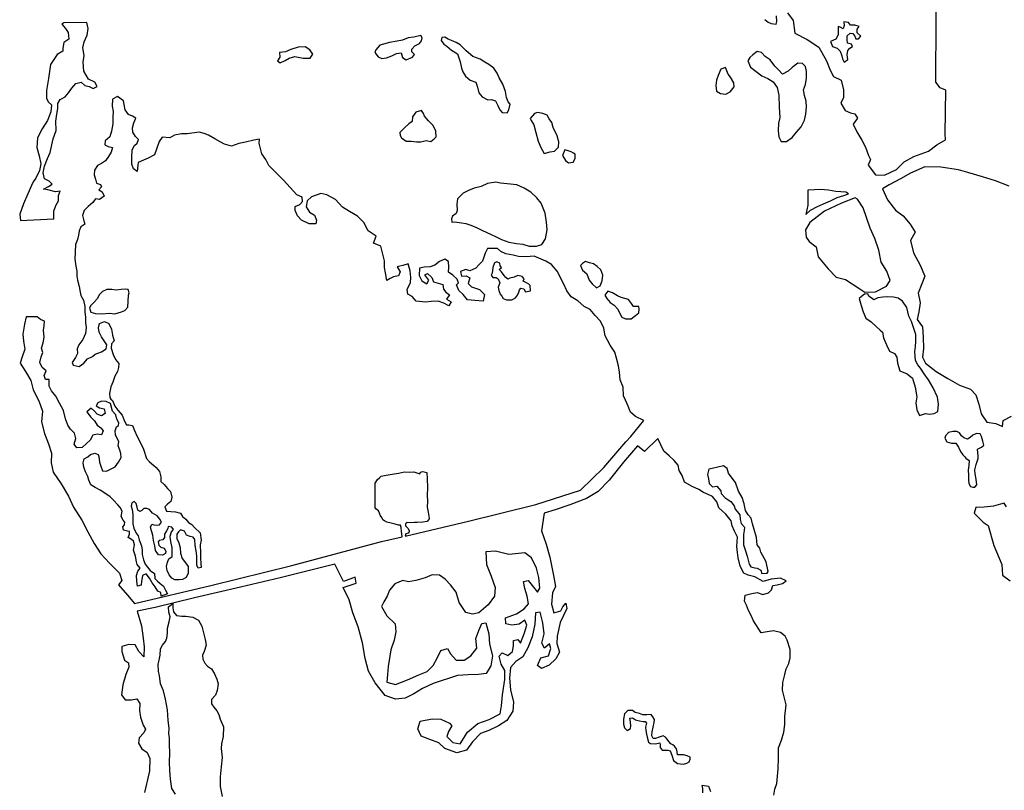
# Model space of a CAD drawing. Extents: x 85497 to 314014, y 760654 to 894511.
# Tile 10 of 25: x 135815 to 156220, y 826322 to 842303. Entities that reach past the tile are written whole.
import ezdxf

# ---------------------------------------------------------------- set-up
doc = ezdxf.new("R2010")
doc.units = 0
doc.layers.add('-RPA', color=1, linetype='CONTINUOUS')
doc.layers.add('RPA', color=3, linetype='CONTINUOUS')

msp = doc.modelspace()

# ---------------------------------------------------------------- linework, layer by layer
at = {"layer": '-RPA', "color": 0}
for points in [[(152779, 842159), (152778, 842083), (152777, 841991), (152726, 841899), (152617, 841850), (152658, 841749), (152759, 841715), (152817, 841648), (152850, 841555), (152866, 841488), (152899, 841421), (152975, 841479), (152967, 841571), (152976, 841663), (153018, 841713), (153077, 841746), (153052, 841797), (152969, 841814), (152961, 841898), (152962, 841965), (153029, 842023), (153079, 842014), (153121, 841964), (153145, 841905), (153196, 841905), (153246, 841963), (153171, 842030), (153172, 842106), (153214, 842164), (153122, 842190), (153030, 842191), (152989, 842241), (152897, 842259), (152904, 842183), (152879, 842116), (152820, 842150)], [(145658, 837258), (145623, 837166), (145606, 837049), (145589, 837007), (145622, 836957), (145689, 836956), (145731, 836931), (145764, 836847), (145729, 836755), (145746, 836688), (145770, 836612), (145804, 836570), (145837, 836520), (145904, 836494), (146012, 836493), (146088, 836535), (146130, 836593), (146156, 836651), (146173, 836702), (146198, 836735), (146265, 836718), (146298, 836659), (146399, 836683), (146391, 836792), (146366, 836818), (146316, 836843), (146250, 836877), (146267, 836927), (146225, 836978), (146142, 836995), (146066, 836962), (145974, 836946), (145932, 836921), (145890, 836955), (145857, 836997), (145799, 837073), (145749, 837123), (145799, 837165), (145774, 837198), (145766, 837257), (145700, 837283)], [(137292, 836235), (137384, 836209), (137518, 836200), (137677, 836216), (137786, 836206), (137928, 836247), (137996, 836272), (138055, 836339), (138064, 836456), (138073, 836590), (138082, 836640), (138066, 836707), (137999, 836716), (137915, 836708), (137814, 836692), (137722, 836709), (137622, 836710), (137529, 836669), (137470, 836602), (137419, 836511), (137360, 836444), (137284, 836369), (137259, 836319)], [(148790, 827563), (148807, 827487), (148823, 827395), (148847, 827319), (148889, 827294), (148989, 827285), (149082, 827309), (149090, 827267), (149089, 827209), (149131, 827158), (149248, 827157), (149298, 827140), (149331, 827048), (149364, 826939), (149447, 826880), (149573, 826862), (149640, 826887), (149690, 826912), (149708, 826970), (149708, 827012), (149649, 827037), (149574, 827055), (149499, 827055), (149449, 827056), (149441, 827123), (149424, 827181), (149383, 827240), (149349, 827266), (149308, 827283), (149266, 827333), (149233, 827384), (149200, 827426), (149150, 827451), (149066, 827427), (148990, 827394), (148940, 827394), (148915, 827453), (148924, 827537), (148942, 827629), (148967, 827729), (148968, 827788), (148935, 827846), (148902, 827897), (148809, 827889), (148726, 827890), (148659, 827915), (148567, 827933), (148517, 827975), (148416, 827976), (148349, 827909), (148331, 827800), (148331, 827691), (148347, 827616), (148405, 827565), (148472, 827607), (148481, 827657), (148473, 827732), (148465, 827783), (148457, 827816), (148516, 827824), (148574, 827782), (148658, 827765), (148733, 827747), (148775, 827747), (148808, 827713), (148782, 827630)]]:
    msp.add_lwpolyline(points, close=True, dxfattribs=at)
msp.add_lwpolyline([(139041, 826239), (138966, 826357), (138942, 826550), (138927, 826734), (138919, 826910), (138929, 827086), (138922, 827287), (138923, 827413), (138907, 827497), (138916, 827614), (138892, 827773), (138877, 827991), (138836, 828209), (138796, 828385), (138730, 828528), (138714, 828704), (138690, 828788), (138682, 828939), (138708, 829022), (138725, 829123), (138735, 829257), (138777, 829332), (138836, 829407), (138862, 829474), (138879, 829582), (138880, 829683), (138914, 829817), (138932, 829917), (138907, 830018), (138900, 830127), (138992, 830193), (138992, 830109), (139000, 830025), (139066, 829950), (139175, 829932), (139259, 829931), (139401, 829914), (139518, 829854), (139592, 829728), (139625, 829586), (139657, 829451), (139682, 829334), (139639, 829200), (139605, 829125), (139613, 829041), (139654, 828957), (139704, 828898), (139787, 828839), (139853, 828738), (139903, 828629), (139927, 828528), (139910, 828394), (139875, 828294), (139791, 828202), (139790, 828119), (139840, 828043), (139898, 827967), (139940, 827892), (139973, 827799), (140038, 827640), (140029, 827439), (139994, 827288), (139993, 827188), (140009, 827003), (139991, 826811), (139973, 826601), (139971, 826400), (140012, 826191)], dxfattribs=at)
at = {"layer": 'RPA', "color": 0}
for points in [[(151729, 842446), (151845, 842286), (151877, 842026), (152135, 841890), (152377, 841730), (152534, 841452), (152609, 841259), (152683, 841124), (152842, 841048), (152891, 840847), (152889, 840687), (152830, 840571), (152921, 840419), (153030, 840368), (153122, 840351), (153180, 840258), (153087, 840133), (153161, 839974), (153269, 839805), (153343, 839662), (153409, 839486), (153450, 839402), (153399, 839285), (153549, 839083), (153740, 839080), (153984, 839195), (154144, 839353), (154346, 839469), (154648, 839576), (154825, 839709), (155003, 839808), (154994, 839934), (155009, 840838), (154892, 840889), (154801, 841007), (154802, 841192), (154815, 843051)], [(151255, 842304), (151330, 842253), (151388, 842227), (151489, 842210), (151506, 842268), (151498, 842386)], [(156321, 838847), (156040, 838963), (155769, 839043), (155465, 839136), (155269, 839189), (154903, 839247), (154576, 839251), (154273, 839122), (154069, 839002), (153833, 838880), (153698, 838797), (153797, 838570), (153963, 838352), (154121, 838233), (154271, 838065), (154370, 837896), (154277, 837721), (154342, 837469), (154474, 837209), (154573, 836982), (154514, 836823), (154437, 836631), (154477, 836430), (154451, 836246), (154416, 836087), (154524, 835935), (154540, 835717), (154546, 835483), (154528, 835307), (154586, 835181), (154811, 835004), (155053, 834860), (155295, 834724), (155521, 834639), (155629, 834521), (155695, 834328), (155743, 834126), (155860, 833958), (156044, 833932), (156186, 833864), (156195, 833989), (156371, 834080)], [(151444, 826221), (151462, 826346), (151504, 826463), (151532, 826765), (151542, 826991), (151543, 827200), (151603, 827359), (151654, 827526), (151672, 827685), (151673, 827853), (151700, 828096), (151659, 828263), (151627, 828398), (151628, 828557), (151671, 828724), (151697, 828841), (151756, 828950), (151782, 829067), (151784, 829243), (151718, 829436), (151677, 829520), (151585, 829596), (151434, 829631), (151309, 829606), (151183, 829591), (151025, 829835), (150976, 829944), (150918, 830053), (150877, 830162), (150835, 830246), (150853, 830372), (150987, 830405), (151096, 830421), (151213, 830386), (151331, 830419), (151398, 830477), (151424, 830569), (151516, 830585), (151626, 830610), (151701, 830668), (151584, 830719), (151392, 830703), (151224, 830654), (151048, 830748), (150915, 830782), (150823, 830825), (150748, 830968), (150708, 831144), (150692, 831253), (150676, 831379), (150694, 831571), (150628, 831697), (150578, 831807), (150562, 831907), (150446, 832051), (150371, 832118), (150304, 832177), (150263, 832303), (150172, 832413), (150080, 832455), (149988, 832498), (149888, 832557), (149755, 832625), (149596, 832710), (149547, 832853), (149480, 832954), (149464, 833063), (149381, 833164), (149273, 833257), (149165, 833358), (149099, 833484), (149041, 833619), (148762, 833350), (148621, 833464), (148329, 833129), (148033, 832756), (147801, 832519), (147561, 832376), (147213, 832245), (146909, 832139), (146686, 832068), (146628, 831700), (146728, 831428), (146805, 831157), (146880, 830777), (146919, 830549), (146858, 830416), (146835, 830185), (146884, 830005), (147028, 830042), (147068, 830126), (147132, 830200), (147156, 830092), (147014, 829804), (146951, 829522), (146945, 829365), (147004, 829188), (146927, 829046), (146785, 828918), (146631, 828846), (146544, 828909), (146612, 829068), (146775, 829114), (146826, 829263), (146792, 829358), (146693, 829272), (146639, 829374), (146681, 829565), (146659, 829797), (146604, 830013), (146506, 830005), (146489, 829767), (146433, 829504), (146344, 829274), (146244, 829093), (146099, 828994), (145989, 828869), (145966, 828651), (145988, 828403), (146046, 828151), (146037, 827962), (145910, 827772), (145738, 827658), (145538, 827563), (145368, 827501), (145202, 827327), (145075, 827157), (144876, 827098), (144629, 827190), (144504, 827309), (144316, 827374), (144135, 827442), (144066, 827597), (144114, 827756), (144362, 827804), (144545, 827801), (144723, 827713), (144771, 827657), (144700, 827541), (144669, 827440), (144791, 827315), (144944, 827286), (145098, 827531), (145312, 827710), (145542, 827788), (145772, 827905), (145797, 828077), (145824, 828305), (145868, 828623), (145871, 828809), (145792, 828941), (145749, 829104), (145815, 829172), (145931, 829121), (146030, 829198), (146052, 829321), (146050, 829432), (146139, 829450), (146196, 829377), (146275, 829591), (146326, 829747), (146285, 829848), (146167, 829766), (146013, 829745), (145893, 829773), (145885, 829897), (146111, 829982), (146269, 830083), (146359, 830186), (146329, 830350), (146283, 830507), (146256, 830654), (146351, 830675), (146462, 830536), (146549, 830431), (146596, 830511), (146576, 830733), (146524, 830926), (146420, 831146), (146282, 831250), (145955, 831213), (145676, 831282), (145477, 831269), (145486, 831005), (145586, 830766), (145667, 830530), (145655, 830347), (145525, 830170), (145330, 830004), (145202, 829973), (145063, 830008), (144923, 830216), (144858, 830432), (144743, 830584), (144634, 830699), (144515, 830783), (144362, 830792), (144217, 830729), (144024, 830670), (143874, 830646), (143754, 830674), (143589, 830602), (143480, 830470), (143432, 830347), (143362, 830234), (143311, 830134), (143426, 829943), (143599, 829774), (143609, 829611), (143577, 829436), (143509, 829232), (143480, 829066), (143448, 828890), (143435, 828724), (143423, 828568), (143605, 828516), (143854, 828613), (144084, 828717), (144258, 828786), (144387, 828911), (144474, 829073), (144542, 829222), (144679, 829262), (144746, 829150), (144858, 829024), (145024, 829022), (145162, 829111), (145289, 829271), (145266, 829467), (145330, 829636), (145391, 829778), (145473, 829793), (145538, 829564), (145551, 829352), (145612, 829113), (145576, 828905), (145485, 828747), (145322, 828723), (145110, 828717), (144888, 828704), (144381, 828537), (144164, 828433), (143980, 828321), (143806, 828236), (143600, 828214), (143386, 828285), (143185, 828553), (143046, 828793), (142972, 829058), (142918, 829378), (142829, 829709), (142720, 830000), (142643, 830275), (142519, 830528), (142791, 830618), (142767, 830739), (142525, 830655), (142345, 831010), (141216, 830725), (140388, 830533), (139440, 830311), (138625, 830112), (138253, 830040), (138339, 829732), (138371, 829477), (138397, 829298), (138391, 829089), (138285, 829202), (138209, 829340), (138079, 829345), (137935, 829305), (137930, 829198), (137989, 829021), (138073, 828967), (138078, 828873), (138016, 828724), (137954, 828513), (137925, 828302), (138001, 828196), (138132, 828200), (138246, 828218), (138303, 828120), (138298, 827979), (138322, 827836), (138371, 827675), (138425, 827593), (138388, 827512), (138292, 827409), (138280, 827299), (138347, 827180), (138456, 827104), (138510, 826985), (138506, 826725), (138460, 826514), (138441, 826456), (138404, 826280)], [(156267, 832204), (156217, 832280), (156141, 832256), (155999, 832215), (155806, 832191), (155630, 832184), (155596, 832067), (155779, 831881), (155887, 831813), (156002, 831402), (156166, 831007), (156182, 830781), (156340, 830663)], [(149970, 826273), (149970, 826357), (149962, 826432), (150088, 826406), (150129, 826297)]]:
    msp.add_lwpolyline(points, dxfattribs=at)
for points in [[(137205, 842241), (136729, 842238), (136690, 842213), (136762, 842120), (136821, 842037), (136834, 841896), (136727, 841827), (136711, 841714), (136709, 841648), (136593, 841583), (136456, 841372), (136409, 841080), (136372, 840833), (136371, 840673), (136408, 840597), (136475, 840536), (136457, 840390), (136390, 840209), (136284, 840036), (136184, 839853), (136168, 839655), (136222, 839480), (136256, 839316), (136223, 839173), (136147, 839019), (136095, 838942), (136057, 838862), (135987, 838694), (135893, 838485), (135815, 838272), (135831, 838141), (136522, 838172), (136524, 838331), (136566, 838448), (136617, 838548), (136618, 838657), (136652, 838749), (136560, 838733), (136401, 838776), (136309, 838785), (136410, 838843), (136486, 838893), (136427, 838952), (136327, 839003), (136303, 839129), (136329, 839263), (136389, 839421), (136448, 839547), (136509, 839831), (136569, 840007), (136562, 840199), (136588, 840342), (136606, 840459), (136606, 840568), (136657, 840651), (136758, 840701), (136826, 840784), (136893, 840884), (136978, 840976), (137087, 841008), (137162, 840941), (137254, 840915), (137337, 840873), (137421, 840914), (137372, 841006), (137238, 841066), (137147, 841234), (137132, 841419), (137149, 841561), (137125, 841720), (137151, 841846), (137211, 841979), (137237, 842122), (137221, 842183)], [(143177, 841622), (143243, 841529), (143319, 841495), (143419, 841512), (143528, 841553), (143621, 841602), (143722, 841618), (143746, 841518), (143821, 841467), (143956, 841525), (143998, 841583), (143940, 841634), (143940, 841692), (144007, 841759), (144100, 841809), (144142, 841867), (144159, 841925), (144126, 841976), (143984, 841943), (143866, 841927), (143748, 841878), (143639, 841854), (143480, 841829), (143354, 841797), (143279, 841772), (143194, 841681)], [(144562, 841931), (144553, 841873), (144603, 841797), (144669, 841754), (144761, 841670), (144886, 841594), (144944, 841426), (144968, 841300), (145001, 841224), (145051, 841132), (145151, 841047), (145268, 841005), (145300, 840904), (145333, 840786), (145400, 840702), (145516, 840643), (145592, 840651), (145675, 840617), (145725, 840524), (145766, 840432), (145816, 840381), (145917, 840372), (145951, 840430), (145977, 840548), (145935, 840598), (145902, 840690), (145886, 840816), (145829, 840967), (145754, 841094), (145713, 841194), (145638, 841296), (145538, 841372), (145455, 841422), (145355, 841482), (145204, 841541), (145071, 841660), (144946, 841778), (144863, 841829), (144762, 841871), (144695, 841897), (144629, 841939)], [(141157, 841451), (141215, 841409), (141316, 841459), (141400, 841508), (141518, 841541), (141693, 841506), (141836, 841505), (141887, 841589), (141828, 841681), (141728, 841741), (141586, 841733), (141435, 841684), (141325, 841634), (141200, 841619), (141207, 841526)], [(150963, 841317), (151196, 841140), (151322, 841080), (151430, 841012), (151513, 840894), (151545, 840735), (151552, 840492), (151567, 840274), (151541, 840157), (151532, 839998), (151548, 839872), (151597, 839780), (151706, 839779), (151824, 839862), (151917, 839970), (152010, 840078), (152078, 840220), (152104, 840346), (152122, 840496), (152114, 840614), (152082, 840731), (152057, 840849), (152100, 840957), (152118, 841091), (152119, 841225), (152103, 841334), (152036, 841393), (151944, 841402), (151826, 841311), (151742, 841236), (151624, 841170), (151541, 841263), (151466, 841339), (151366, 841473), (151266, 841541), (151191, 841625), (151099, 841643), (151007, 841576), (150948, 841518), (150905, 841452)], [(150343, 841280), (150292, 841146), (150258, 841046), (150240, 840937), (150256, 840819), (150339, 840769), (150448, 840759), (150541, 840809), (150625, 840909), (150617, 840993), (150543, 841111), (150501, 841170), (150468, 841245), (150444, 841312)], [(148747, 833991), (148575, 834074), (148475, 834167), (148426, 834285), (148368, 834411), (148327, 834503), (148320, 834679), (148262, 834831), (148246, 834990), (148222, 835124), (148181, 835284), (148149, 835410), (148049, 835553), (147950, 835746), (147918, 835905), (147852, 836048), (147744, 836166), (147636, 836293), (147510, 836352), (147385, 836471), (147244, 836555), (147152, 836682), (147095, 836816), (146954, 837085), (146838, 837228), (146721, 837296), (146479, 837399), (146311, 837383), (146152, 837392), (146043, 837418), (145893, 837445), (145784, 837496), (145717, 837555), (145508, 837556), (145465, 837464), (145406, 837297), (145330, 837222), (145270, 837147), (145144, 837098), (145061, 837124), (144952, 837082), (144968, 836982), (145068, 836989), (145143, 836947), (145109, 836830), (145176, 836763), (145343, 836711), (145451, 836601), (145417, 836468), (145249, 836477), (145098, 836495), (145007, 836605), (144915, 836689), (144866, 836807), (144908, 836848), (144884, 836924), (144792, 837008), (144700, 837067), (144709, 837168), (144702, 837285), (144627, 837336), (144517, 837287), (144416, 837212), (144324, 837179), (144198, 837172), (144098, 837147), (144096, 836996), (144146, 836887), (144254, 836828), (144297, 836903), (144214, 837012), (144264, 837037), (144356, 836953), (144389, 836869), (144581, 836809), (144597, 836716), (144647, 836649), (144722, 836598), (144663, 836506), (144755, 836455), (144712, 836372), (144604, 836423), (144487, 836466), (144344, 836458), (144227, 836442), (144034, 836469), (143951, 836562), (143859, 836613), (143843, 836705), (143911, 836855), (143920, 836956), (143904, 837098), (143864, 837241), (143754, 837208), (143696, 837192), (143637, 837175), (143703, 837074), (143669, 836991), (143560, 836967), (143493, 836934), (143425, 836892), (143393, 837052), (143377, 837161), (143378, 837303), (143296, 837605), (143146, 837665), (143206, 837815), (143039, 837925), (142948, 838094), (142815, 838229), (142648, 838322), (142506, 838415), (142357, 838575), (142181, 838669), (142056, 838695), (141863, 838629), (141770, 838546), (141752, 838420), (141818, 838311), (141927, 838252), (141968, 838142), (141951, 838067), (141817, 838068), (141658, 838144), (141575, 838237), (141525, 838346), (141526, 838430), (141618, 838471), (141678, 838530), (141670, 838622), (141561, 838673), (141279, 838977), (141087, 839171), (140979, 839280), (140913, 839406), (140830, 839524), (140781, 839742), (140782, 839826), (140664, 839802), (140496, 839761), (140354, 839737), (140203, 839680), (140061, 839722), (139969, 839773), (139860, 839833), (139727, 839909), (139635, 839943), (139534, 839969), (139283, 839937), (139166, 839938), (139023, 839906), (138930, 839856), (138771, 839865), (138704, 839774), (138652, 839615), (138610, 839498), (138475, 839432), (138383, 839391), (138273, 839341), (138265, 839283), (138247, 839157), (138172, 839208), (138139, 839309), (138140, 839443), (138149, 839602), (138192, 839694), (138251, 839743), (138277, 839819), (138218, 839878), (138160, 839970), (138153, 840063), (138179, 840163), (138221, 840263), (138154, 840305), (138071, 840340), (138004, 840432), (137980, 840541), (137964, 840617), (137839, 840710), (137738, 840652), (137729, 840510), (137753, 840400), (137744, 840283), (137743, 840141), (137717, 839990), (137682, 839873), (137589, 839790), (137580, 839706), (137647, 839672), (137739, 839655), (137713, 839555), (137654, 839463), (137595, 839379), (137511, 839321), (137427, 839280), (137367, 839180), (137358, 839088), (137383, 838996), (137407, 838912), (137491, 838886), (137507, 838835), (137457, 838777), (137523, 838735), (137565, 838642), (137472, 838576), (137388, 838585), (137329, 838510), (137236, 838427), (137152, 838344), (137118, 838243), (137142, 838134), (137167, 838059), (137083, 838009), (137049, 837925), (137031, 837833), (137014, 837741), (136971, 837641), (136962, 837482), (136961, 837340), (136976, 837189), (137001, 837088), (137000, 836987), (137016, 836904), (137049, 836769), (137065, 836652), (137081, 836585), (137139, 836484), (137163, 836358), (137162, 836241), (137178, 836132), (137178, 836014), (137194, 835922), (137176, 835797), (137125, 835671), (137040, 835563), (137006, 835479), (137014, 835379), (136971, 835295), (136904, 835195), (136920, 835136), (137046, 835110), (137147, 835177), (137223, 835268), (137323, 835318), (137382, 835368), (137509, 835417), (137609, 835475), (137618, 835559), (137569, 835643), (137511, 835727), (137461, 835820), (137445, 835912), (137471, 836004), (137572, 836045), (137663, 836003), (137721, 835885), (137737, 835759), (137770, 835642), (137719, 835583), (137710, 835491), (137751, 835357), (137801, 835256), (137867, 835172), (137866, 835088), (137841, 835004), (137790, 834912), (137747, 834787), (137704, 834687), (137678, 834553), (137686, 834469), (137703, 834436), (137740, 834406), (137789, 834288), (137847, 834204), (137939, 834103), (137988, 833977), (138030, 833902), (138080, 833901), (138155, 833884), (138196, 833783), (138246, 833674), (138304, 833556), (138378, 833397), (138443, 833204), (138502, 833136), (138593, 833060), (138643, 833018), (138710, 832934), (138742, 832825), (138742, 832724), (138808, 832665), (138875, 832581), (138941, 832522), (138966, 832404), (138948, 832312), (138881, 832254), (138822, 832204), (138855, 832112), (138947, 832103), (139047, 832094), (139148, 832068), (139189, 832001), (139256, 831942), (139314, 831874), (139380, 831832), (139439, 831773), (139555, 831663), (139579, 831512), (139553, 831412), (139561, 831244), (139560, 831144), (139568, 831018), (139575, 830943), (139517, 830926), (139484, 830994), (139484, 831069), (139485, 831178), (139469, 831287), (139453, 831396), (139445, 831522), (139412, 831572), (139345, 831589), (139270, 831615), (139229, 831699), (139145, 831725), (139103, 831683), (139069, 831633), (139069, 831541), (139110, 831457), (139143, 831348), (139150, 831239), (139183, 831130), (139249, 831037), (139307, 830961), (139307, 830827), (139264, 830735), (139188, 830694), (139121, 830686), (139029, 830687), (138971, 830721), (138913, 830788), (138871, 830881), (138855, 830964), (138881, 831056), (138907, 831123), (138974, 831173), (138975, 831265), (138975, 831357), (138951, 831450), (138943, 831525), (138935, 831592), (138961, 831684), (139003, 831734), (138970, 831776), (138894, 831793), (138886, 831752), (138860, 831701), (138818, 831635), (138818, 831568), (138784, 831518), (138708, 831501), (138683, 831477), (138699, 831409), (138741, 831367), (138808, 831342), (138841, 831283), (138840, 831233), (138773, 831200), (138689, 831208), (138631, 831293), (138615, 831393), (138591, 831502), (138575, 831611), (138550, 831704), (138526, 831779), (138551, 831838), (138593, 831829), (138643, 831820), (138710, 831828), (138753, 831886), (138720, 831945), (138661, 832013), (138570, 832072), (138503, 832148), (138453, 832165), (138386, 832165), (138344, 832124), (138302, 832107), (138260, 832133), (138252, 832191), (138228, 832267), (138186, 832309), (138136, 832284), (138127, 832217), (138143, 832142), (138159, 832041), (138158, 831949), (138158, 831849), (138182, 831756), (138232, 831656), (138273, 831597), (138289, 831513), (138339, 831395), (138355, 831303), (138354, 831211), (138379, 831102), (138412, 831009), (138461, 830950), (138520, 830883), (138611, 830815), (138619, 830715), (138669, 830656), (138727, 830614), (138794, 830554), (138835, 830470), (138876, 830395), (138750, 830345), (138743, 830421), (138676, 830455), (138626, 830539), (138560, 830623), (138502, 830724), (138435, 830808), (138360, 830775), (138351, 830725), (138342, 830658), (138333, 830574), (138258, 830558), (138242, 830659), (138234, 830776), (138260, 830868), (138311, 830926), (138252, 831002), (138236, 831061), (138212, 831178), (138171, 831304), (138197, 831413), (138172, 831488), (138130, 831522), (138064, 831565), (138089, 831631), (138090, 831690), (138048, 831699), (137964, 831716), (137956, 831783), (137990, 831825), (137991, 831883), (137957, 831925), (137916, 832001), (137942, 832110), (137900, 832185), (137851, 832244), (137759, 832337), (137693, 832405), (137601, 832472), (137484, 832548), (137376, 832599), (137292, 832659), (137251, 832751), (137226, 832827), (137177, 832927), (137144, 833020), (137128, 833112), (137154, 833196), (137229, 833237), (137280, 833287), (137372, 833311), (137439, 833286), (137455, 833244), (137471, 833126), (137496, 833043), (137529, 832950), (137613, 832941), (137722, 832999), (137797, 833032), (137865, 833124), (137916, 833224), (137908, 833308), (137892, 833375), (137859, 833467), (137868, 833559), (137827, 833635), (137802, 833694), (137794, 833778), (137820, 833861), (137862, 833886), (137871, 833945), (137829, 834020), (137805, 834112), (137738, 834188), (137694, 834343), (137610, 834386), (137510, 834395), (137434, 834354), (137400, 834295), (137467, 834253), (137567, 834235), (137583, 834135), (137508, 834085), (137424, 834119), (137366, 834187), (137299, 834246), (137207, 834171), (137281, 834070), (137364, 833985), (137422, 833893), (137497, 833842), (137547, 833775), (137513, 833691), (137421, 833709), (137329, 833684), (137278, 833584), (137202, 833517), (137109, 833434), (137000, 833427), (136942, 833503), (136976, 833620), (136952, 833729), (136869, 833813), (136811, 833897), (136761, 834023), (136721, 834199), (136638, 834351), (136564, 834494), (136472, 834603), (136423, 834704), (136424, 834838), (136348, 834839), (136324, 834923), (136366, 835023), (136283, 835091), (136233, 835192), (136259, 835309), (136294, 835401), (136269, 835493), (136303, 835602), (136321, 835719), (136305, 835861), (136323, 835953), (136332, 836054), (136244, 836087), (136174, 836141), (135952, 836144), (135912, 835992), (135883, 835784), (135895, 835637), (135920, 835473), (135863, 835308), (135823, 835179), (135936, 835009), (136044, 834820), (136097, 834626), (136211, 834397), (136289, 834183), (136266, 833962), (136328, 833723), (136412, 833510), (136471, 833311), (136468, 833112), (136507, 832922), (136676, 832678), (136825, 832425), (136932, 832192), (137100, 831922), (137227, 831682), (137356, 831442), (137496, 831225), (137679, 831033), (137884, 830824), (137931, 830674), (137864, 830580), (138046, 830366), (138193, 830197), (139773, 830566), (141458, 830982), (143314, 831480), (143740, 831580), (143741, 831586), (143730, 831688), (143719, 831775), (143707, 831824), (143665, 831819), (143595, 831840), (143512, 831862), (143422, 831882), (143374, 831911), (143340, 831928), (143320, 831978), (143288, 832028), (143273, 832070), (143251, 832116), (143198, 832158), (143180, 832180), (143185, 832624), (143184, 832693), (143231, 832768), (143271, 832801), (143305, 832839), (143408, 832857), (143536, 832875), (143669, 832900), (143793, 832926), (143899, 832922), (143984, 832927), (144045, 832903), (144107, 832885), (144123, 832917), (144171, 832934), (144253, 832912), (144263, 832788), (144270, 832592), (144258, 832445), (144265, 832312), (144262, 832193), (144279, 832092), (144291, 832008), (144298, 831955), (144263, 831898), (144173, 831884), (144052, 831877), (143988, 831874), (143901, 831871), (143846, 831876), (143814, 831847), (143810, 831806), (143860, 831759), (143887, 831711), (143886, 831682), (143868, 831658), (143819, 831638), (143801, 831594), (145119, 831904), (146510, 832246), (147440, 832547), (147920, 833019), (148378, 833549), (148479, 833658)], [(143702, 839901), (143726, 839850), (143827, 839783), (143927, 839782), (144036, 839773), (144128, 839772), (144237, 839797), (144338, 839779), (144405, 839829), (144447, 839871), (144440, 839988), (144382, 840106), (144290, 840207), (144207, 840300), (144182, 840359), (144141, 840417), (144023, 840385), (143956, 840285), (143947, 840193), (143879, 840143), (143795, 840068), (143744, 840010), (143694, 839960)], [(146394, 840252), (146418, 840209), (146468, 840125), (146509, 839966), (146558, 839781), (146616, 839655), (146682, 839529), (146808, 839562), (146900, 839578), (146984, 839661), (146985, 839770), (146953, 839896), (146870, 840064), (146845, 840173), (146787, 840249), (146746, 840325), (146654, 840359), (146545, 840376), (146486, 840360)], [(147067, 839485), (147125, 839384), (147192, 839333), (147284, 839349), (147326, 839424), (147327, 839516), (147294, 839533), (147244, 839559), (147160, 839593), (147110, 839602)], [(144770, 838101), (144829, 838109), (144971, 838091), (145064, 838074), (145164, 838039), (145298, 837988), (145406, 837929), (145573, 837852), (145690, 837801), (145799, 837742), (145949, 837691), (146108, 837664), (146242, 837647), (146376, 837604), (146527, 837603), (146636, 837644), (146712, 837761), (146747, 837945), (146731, 838104), (146707, 838289), (146625, 838499), (146533, 838608), (146408, 838727), (146267, 838811), (146116, 838879), (145915, 838897), (145781, 838915), (145681, 838932), (145513, 838908), (145379, 838842), (145236, 838810), (145118, 838760), (145009, 838702), (144891, 838586), (144874, 838477), (144881, 838343), (144864, 838284), (144788, 838226), (144763, 838176)], [(152110, 838265), (152204, 838350), (152346, 838428), (152475, 838486), (152617, 838547), (152756, 838612), (152898, 838657), (152990, 838693), (152939, 838724), (152730, 838737), (152575, 838767), (152409, 838778), (152284, 838775), (152148, 838766), (152146, 838456)], [(152174, 837702), (152324, 837592), (152365, 837382), (152572, 837138), (152739, 836961), (152931, 836918), (153223, 836723), (153331, 836655), (153549, 836662), (153776, 836778), (153852, 836895), (153787, 837088), (153671, 837273), (153622, 837525), (153540, 837768), (153441, 837978), (153293, 838398), (153177, 838583), (153131, 838611), (152844, 838495), (152497, 838329), (152193, 838100), (152101, 837942), (152116, 837792)], [(147437, 837203), (147478, 837111), (147570, 837035), (147619, 836900), (147678, 836824), (147769, 836740), (147845, 836781), (147888, 836890), (147897, 837007), (147856, 837116), (147781, 837184), (147706, 837243), (147622, 837261), (147538, 837286), (147479, 837245)], [(147944, 836588), (147986, 836521), (148052, 836437), (148135, 836386), (148210, 836301), (148252, 836209), (148293, 836133), (148368, 836099), (148485, 836098), (148578, 836165), (148645, 836223), (148654, 836298), (148646, 836357), (148537, 836358), (148496, 836417), (148430, 836501), (148279, 836544), (148204, 836578), (148104, 836637), (148003, 836671)], [(153323, 836611), (153264, 836561), (153214, 836519), (153255, 836376), (153296, 836242), (153354, 836116), (153462, 836040), (153570, 835930), (153645, 835863), (153695, 835821), (153719, 835703), (153777, 835560), (153843, 835426), (153943, 835383), (153993, 835307), (154009, 835182), (154058, 835022), (154209, 834962), (154317, 834870), (154374, 834685), (154407, 834484), (154389, 834358), (154405, 834215), (154463, 834098), (154589, 834139), (154672, 834121), (154765, 834138), (154840, 834179), (154858, 834330), (154834, 834472), (154743, 834666), (154652, 834834), (154561, 834960), (154486, 835078), (154428, 835145), (154378, 835238), (154363, 835414), (154380, 835523), (154389, 835632), (154390, 835774), (154341, 835917), (154300, 836043), (154242, 836152), (154201, 836337), (154110, 836463), (154018, 836531), (153926, 836548), (153792, 836557), (153700, 836549), (153599, 836533), (153515, 836492), (153415, 836568), (153390, 836619)], [(155362, 833279), (155404, 833237), (155420, 833212), (155495, 833161), (155486, 833060), (155469, 832960), (155477, 832859), (155476, 832759), (155484, 832683), (155517, 832624), (155567, 832607), (155609, 832607), (155651, 832657), (155635, 832774), (155619, 832883), (155611, 832967), (155637, 833076), (155680, 833201), (155680, 833260), (155672, 833319), (155664, 833394), (155749, 833436), (155799, 833477), (155775, 833561), (155750, 833662), (155717, 833712), (155642, 833721), (155566, 833688), (155515, 833638), (155456, 833605), (155381, 833631), (155331, 833673), (155290, 833732), (155240, 833766), (155156, 833766), (155064, 833742), (155004, 833675), (154987, 833625), (155029, 833549), (155129, 833524), (155213, 833523), (155271, 833439), (155312, 833346)], [(150347, 832533), (150355, 832475), (150438, 832390), (150555, 832314), (150621, 832222), (150646, 832154), (150687, 832104), (150737, 832037), (150745, 831936), (150769, 831852), (150836, 831776), (150827, 831709), (150818, 831625), (150817, 831525), (150817, 831416), (150850, 831307), (150891, 831181), (150931, 831013), (150964, 830954), (151048, 830937), (151098, 830928), (151173, 830886), (151198, 830819), (151307, 830826), (151324, 830860), (151284, 831061), (151176, 831263), (151151, 831347), (151102, 831414), (151086, 831565), (151037, 831733), (151004, 831850), (150971, 831968), (150913, 832035), (150855, 832128), (150831, 832262), (150790, 832396), (150715, 832523), (150649, 832707), (150558, 832825), (150508, 832901), (150475, 832993), (150400, 833053), (150283, 833020), (150165, 832996), (150098, 832979), (150072, 832870), (150089, 832778), (150105, 832686), (150171, 832618), (150264, 832626)]]:
    msp.add_lwpolyline(points, close=True, dxfattribs=at)

doc.saveas('drawing.dxf')
